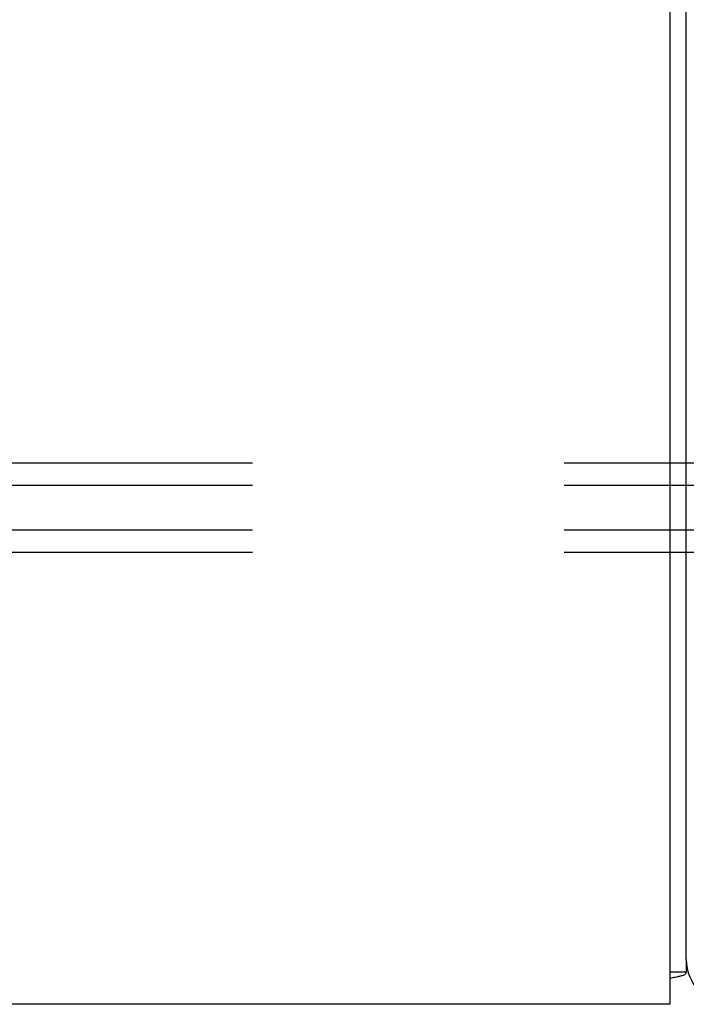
# Model space of a CAD drawing. Header units: inches. Extents: x 0 to 183, y 0 to 118.
# Tile 73 of 80: x 94.27 to 96.42, y 91.81 to 95. Entities that reach past the tile are written whole.
import ezdxf

# ---------------------------------------------------------------- set-up
doc = ezdxf.new("R2010")
doc.units = ezdxf.units.IN
doc.header["$LTSCALE"] = 10.065561
doc.header["$MEASUREMENT"] = 0
doc.linetypes.add('HIDDEN', pattern=[0.2, 0.1, -0.1])
doc.layers.get('0').update_dxf_attribs({"linetype": 'CONTINUOUS'})
doc.layers.add('DEFAULT_2', color=8, linetype='HIDDEN')

msp = doc.modelspace()

# ---------------------------------------------------------------- linework, layer by layer
at = {"color": 3, "linetype": 'Continuous'}
msp.add_line((96.4202, 91.9577), (96.4202, 109.7497), dxfattribs=at)
at = {"color": 7, "linetype": 'Continuous'}
for p, q in [((96.3682, 91.8127), (96.3682, 109.6982)), ((96.4202, 91.9515), (96.4202, 91.9167)), ((96.4202, 91.9167), (96.3682, 91.9167)), ((96.3682, 91.8127), (62.9722, 91.8127))]:
    msp.add_line(p, q, dxfattribs=at)
for points in [[(96.3847, 91.9009), (96.3925, 91.9025), (96.3962, 91.9032), (96.3996, 91.9039), (96.4027, 91.9047), (96.4055, 91.9054), (96.4085, 91.9063), (96.4111, 91.9072), (96.4133, 91.9082), (96.4152, 91.9092), (96.4167, 91.9103), (96.418, 91.9114), (96.4189, 91.9125), (96.4196, 91.9138), (96.4201, 91.9152), (96.4202, 91.9167)], [(96.3682, 91.8969), (96.3684, 91.8969), (96.3724, 91.8981), (96.3766, 91.8991), (96.3807, 91.9001), (96.3847, 91.9009)]]:
    msp.add_lwpolyline(points, dxfattribs=at)
at = {"color": 3, "linetype": 'Continuous'}
msp.add_arc((96.5652, 91.9577), 0.145, 180, 270, dxfattribs=at)
at = {"layer": 'DEFAULT_2', "color": 8, "linetype": 'HIDDEN'}
for p, q in [((111.1242, 93.562), (89.1242, 93.562)), ((111.1242, 93.4898), (89.1242, 93.4898)), ((111.1242, 93.3455), (89.1242, 93.3455)), ((111.1242, 93.2733), (89.1242, 93.2733))]:
    msp.add_line(p, q, dxfattribs=at)

doc.saveas('drawing.dxf')
